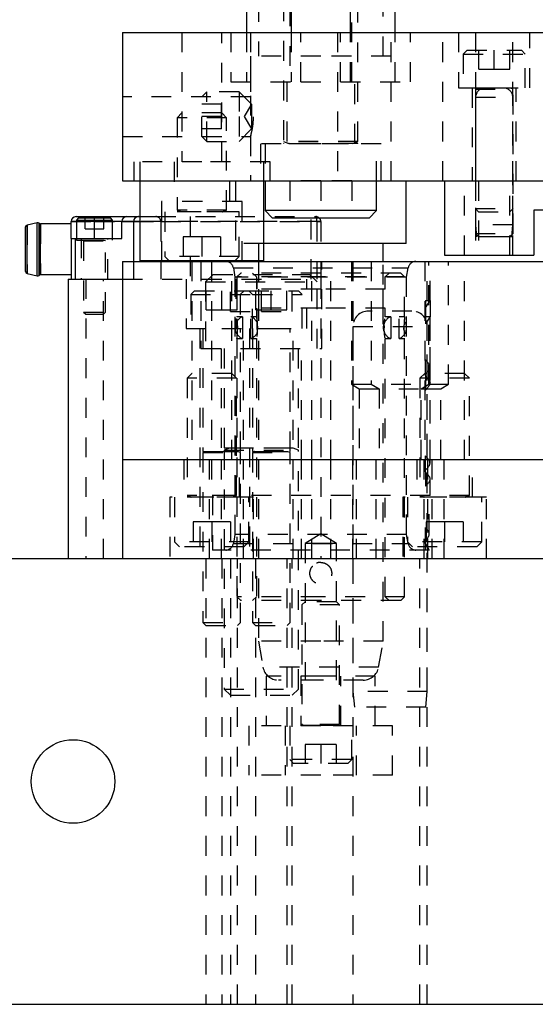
# Model space of a CAD drawing. Header units: inches. Extents: x 1880 to 2363, y -453 to -54.
# Tile 126 of 256: x 1922.06 to 1924.66, y -452.5 to -447.53. Entities that reach past the tile are written whole.
import ezdxf

# ---------------------------------------------------------------- set-up
doc = ezdxf.new("R2010")
doc.units = ezdxf.units.IN
doc.header["$LTSCALE"] = 0.5
doc.header["$MEASUREMENT"] = 0
doc.linetypes.add('HIDDEN', pattern=[0.225, 0.15, -0.075])
doc.layers.add('SID-M-H', color=4, linetype='HIDDEN')
doc.layers.add('SID-M-S', color=105, linetype='Continuous')

msp = doc.modelspace()

# ---------------------------------------------------------------- linework, layer by layer
at = {"layer": 'SID-M-H'}
for p, q in [((1923.26246, -444.84362), (1923.26246, -447.71764)), ((1923.89238, -447.71764), (1923.89238, -444.84362)), ((1923.42117, -447.06631), (1923.42117, -447.84756)), ((1923.73367, -447.84756), (1923.73367, -447.06631)), ((1923.38992, -447.44081), (1923.38992, -448.14779)), ((1923.76492, -448.14779), (1923.76492, -447.44081)), ((1922.87692, -447.59756), (1922.87692, -448.25106)), ((1923.07792, -448.25106), (1923.07792, -447.59756)), ((1923.12392, -447.59756), (1923.12392, -447.84756)), ((1923.20242, -447.59756), (1923.20242, -447.84756)), ((1923.22309, -447.59756), (1923.22309, -447.92217)), ((1923.42755, -447.59756), (1923.42755, -447.84756)), ((1923.47742, -447.84756), (1923.47742, -447.59756)), ((1923.47742, -447.84756), (1923.47742, -447.59756)), ((1923.47742, -447.84756), (1923.47742, -447.59756)), ((1923.47742, -447.84756), (1923.47742, -447.59756)), ((1923.47742, -447.84756), (1923.47742, -447.59756)), ((1923.47742, -447.84756), (1923.47742, -447.59756)), ((1923.47742, -447.84756), (1923.47742, -447.59756)), ((1923.47742, -447.84756), (1923.47742, -447.59756)), ((1923.47742, -447.84756), (1923.47742, -447.59756)), ((1923.47742, -447.84756), (1923.47742, -447.59756)), ((1923.66177, -447.59756), (1923.66177, -448.34756)), ((1923.67742, -447.84756), (1923.67742, -447.59756)), ((1923.67742, -447.84756), (1923.67742, -447.59756)), ((1923.67742, -447.84756), (1923.67742, -447.59756)), ((1923.67742, -447.84756), (1923.67742, -447.59756)), ((1923.67742, -447.84756), (1923.67742, -447.59756)), ((1923.67742, -447.84756), (1923.67742, -447.59756)), ((1923.67742, -447.84756), (1923.67742, -447.59756)), ((1923.67742, -447.84756), (1923.67742, -447.59756)), ((1923.67742, -447.84756), (1923.67742, -447.59756)), ((1923.67742, -447.84756), (1923.67742, -447.59756)), ((1923.72729, -447.84756), (1923.72729, -447.59756)), ((1923.93175, -448.34756), (1923.93175, -447.59756)), ((1923.95242, -447.84756), (1923.95242, -447.59756)), ((1924.03092, -447.84756), (1924.03092, -447.59756)), ((1924.19307, -448.34756), (1924.19307, -447.59756)), ((1924.27292, -447.59756), (1924.27292, -447.87756)), ((1924.35867, -447.59756), (1924.35867, -448.34756)), ((1924.54617, -448.34756), (1924.54617, -447.59756)), ((1924.63192, -447.87756), (1924.63192, -447.59756)), ((1924.31542, -447.68756), (1924.29642, -447.70656)), ((1924.29642, -447.70656), (1924.60842, -447.70656)), ((1924.29642, -447.70656), (1924.29642, -447.87756)), ((1924.31542, -447.68756), (1924.58942, -447.68756)), ((1924.3743, -447.78256), (1924.3743, -447.68756)), ((1924.45242, -447.78256), (1924.45242, -447.68756)), ((1924.53055, -447.78256), (1924.53055, -447.68756)), ((1924.60842, -447.70656), (1924.58942, -447.68756)), ((1924.60842, -447.87756), (1924.60842, -447.70656)), ((1923.57742, -447.71764), (1923.22309, -447.71764)), ((1923.22309, -447.71764), (1923.22309, -448.34756)), ((1923.93175, -447.71764), (1923.57742, -447.71764)), ((1923.93175, -448.34756), (1923.93175, -447.71764)), ((1924.3743, -447.78256), (1924.45242, -447.78256)), ((1924.45242, -447.78256), (1924.53055, -447.78256)), ((1923.12392, -447.84756), (1923.47742, -447.84756)), ((1923.40542, -447.84756), (1923.40542, -448.15956)), ((1923.47742, -447.84756), (1923.67742, -447.84756)), ((1923.67742, -447.84756), (1924.03092, -447.84756)), ((1923.74942, -448.15956), (1923.74942, -447.84756)), ((1923.00192, -447.89756), (1922.97742, -447.92206)), ((1923.00192, -448.14756), (1923.00192, -447.89756)), ((1923.16492, -447.89756), (1923.00192, -447.89756)), ((1923.16492, -447.89756), (1923.16492, -448.02256)), ((1923.22742, -447.96006), (1923.16492, -447.89756)), ((1924.27292, -447.87756), (1924.63192, -447.87756)), ((1924.34192, -447.87756), (1924.34192, -448.34756)), ((1924.35742, -447.87756), (1924.35742, -447.87795)), ((1924.35742, -447.87795), (1924.54742, -447.87795)), ((1924.36873, -447.87948), (1924.35742, -447.88359)), ((1924.35742, -447.88359), (1924.54742, -447.88359)), ((1924.35742, -447.88359), (1924.35742, -448.61206)), ((1924.53612, -447.87948), (1924.36873, -447.87948)), ((1924.53612, -447.87948), (1924.36873, -447.87948)), ((1924.50017, -447.87881), (1924.40467, -447.87881)), ((1924.54742, -447.88359), (1924.53612, -447.87948)), ((1924.54742, -447.87795), (1924.54742, -447.87756)), ((1924.54742, -448.61206), (1924.54742, -447.88359)), ((1924.56292, -448.34756), (1924.56292, -447.87756)), ((1923.22312, -447.92206), (1922.57742, -447.92206)), ((1922.97742, -448.12306), (1922.97742, -447.92206)), ((1923.07585, -447.96006), (1922.97742, -447.96006)), ((1923.07585, -448.02256), (1923.07585, -447.96006)), ((1923.22742, -447.96006), (1923.19134, -448.02256)), ((1923.22742, -447.96006), (1923.22742, -448.02256)), ((1924.35867, -447.92481), (1924.54617, -447.92481)), ((1924.35867, -447.92481), (1924.35867, -448.56881)), ((1924.54617, -448.56881), (1924.54617, -447.92481)), ((1922.87692, -448.00405), (1922.85242, -448.02855)), ((1923.07792, -448.00405), (1922.87692, -448.00405)), ((1923.10242, -448.02855), (1923.07792, -448.00405)), ((1923.10242, -448.02855), (1922.85242, -448.02855)), ((1922.85242, -448.02855), (1922.85242, -448.49474)), ((1923.07585, -448.02256), (1922.97742, -448.02256)), ((1923.07585, -448.08506), (1923.07585, -448.02256)), ((1923.10242, -448.49474), (1923.10242, -448.02855)), ((1923.16492, -448.02256), (1923.16492, -448.14756)), ((1923.19134, -448.02256), (1923.22742, -448.08506)), ((1923.22742, -448.02256), (1923.22742, -448.08506)), ((1923.07585, -448.08506), (1922.97742, -448.08506)), ((1923.16492, -448.14756), (1923.22742, -448.08506)), ((1922.57742, -448.12306), (1923.22347, -448.12306)), ((1922.97742, -448.12306), (1923.00192, -448.14756)), ((1923.00192, -448.14756), (1923.16492, -448.14756)), ((1923.22309, -448.12173), (1923.22309, -448.34756)), ((1923.22481, -448.11669), (1923.22352, -448.12155)), ((1923.57742, -448.15956), (1923.27292, -448.15956)), ((1923.27292, -448.15956), (1923.27292, -448.34756)), ((1923.29617, -448.15956), (1923.29617, -448.34756)), ((1923.76492, -448.14779), (1923.38992, -448.14779)), ((1923.38992, -448.14779), (1923.41698, -448.15764)), ((1923.76492, -448.15916), (1923.38992, -448.15916)), ((1923.38992, -448.15916), (1923.38992, -448.15956)), ((1923.41743, -448.15764), (1923.73742, -448.15764)), ((1923.88192, -448.15956), (1923.57742, -448.15956)), ((1923.73787, -448.15764), (1923.76492, -448.14779)), ((1923.76492, -448.15956), (1923.76492, -448.15916)), ((1923.85867, -448.34756), (1923.85867, -448.15956)), ((1923.88192, -448.34756), (1923.88192, -448.15956)), ((1922.97742, -448.25106), (1922.63367, -448.25106)), ((1922.63367, -448.25106), (1922.63367, -448.34756)), ((1922.66492, -448.25106), (1922.66492, -448.34756)), ((1922.83692, -448.25106), (1922.83692, -448.45106)), ((1923.32117, -448.25106), (1922.97742, -448.25106)), ((1923.11792, -448.45106), (1923.11792, -448.25106)), ((1923.28992, -448.34756), (1923.28992, -448.25106)), ((1923.32117, -448.34756), (1923.32117, -448.25106)), ((1923.14632, -448.34756), (1923.14632, -448.66252)), ((1923.57742, -448.34706), (1923.42142, -448.34706)), ((1923.42142, -448.34706), (1923.42142, -448.53456)), ((1923.57742, -448.34706), (1923.57742, -448.53456)), ((1923.73342, -448.34706), (1923.57742, -448.34706)), ((1923.73342, -448.34706), (1923.73342, -448.53456)), ((1924.30242, -448.72256), (1924.30242, -448.34756)), ((1924.35867, -448.34756), (1924.35867, -448.72256)), ((1924.37292, -448.34756), (1924.37292, -448.72256)), ((1924.53192, -448.72256), (1924.53192, -448.34756)), ((1924.54617, -448.72256), (1924.54617, -448.34756)), ((1922.97742, -448.45106), (1922.77442, -448.45106)), ((1922.77442, -448.45106), (1922.77442, -448.75106)), ((1923.18042, -448.45106), (1922.97742, -448.45106)), ((1923.18042, -448.75106), (1923.18042, -448.45106)), ((1923.16492, -448.50405), (1922.78992, -448.50405)), ((1922.78992, -448.50405), (1922.78992, -448.72905)), ((1923.10242, -448.49474), (1922.85242, -448.49474)), ((1922.85242, -448.49474), (1922.87273, -448.50213)), ((1923.10242, -448.50366), (1922.85242, -448.50366)), ((1922.85242, -448.50366), (1922.85242, -448.50405)), ((1922.87317, -448.50213), (1923.08167, -448.50213)), ((1923.08212, -448.50213), (1923.10242, -448.49474)), ((1923.10242, -448.50405), (1923.10242, -448.50366)), ((1923.16492, -448.72905), (1923.16492, -448.50405)), ((1924.35742, -448.48706), (1924.54742, -448.48706)), ((1924.35742, -448.48706), (1924.37292, -448.50256)), ((1924.37292, -448.50256), (1924.53192, -448.50256)), ((1924.53192, -448.50256), (1924.54742, -448.48706)), ((1922.31758, -448.55245), (1922.43569, -448.55245)), ((1922.43569, -448.55245), (1922.34419, -448.55245)), ((1922.38882, -448.5896), (1922.38882, -448.5336)), ((1922.43569, -448.52745), (1922.43569, -448.5336)), ((1922.43569, -448.5896), (1922.43569, -448.5336)), ((1922.43569, -448.55245), (1922.57349, -448.55245)), ((1922.52719, -448.55245), (1922.43569, -448.55245)), ((1922.48257, -448.5896), (1922.48257, -448.5336)), ((1922.57349, -448.55245), (1922.63285, -448.55245)), ((1922.63285, -448.55245), (1922.77064, -448.55245)), ((1922.63285, -448.55245), (1922.63285, -448.84245)), ((1922.66492, -448.52745), (1922.74534, -448.52745)), ((1922.77034, -448.55245), (1922.66492, -448.55245)), ((1922.74534, -448.52745), (1923.55242, -448.52745)), ((1922.77034, -448.55245), (1922.77034, -448.75106)), ((1923.55774, -448.55245), (1922.77034, -448.55245)), ((1922.77064, -448.55245), (1923.55774, -448.55245)), ((1922.77064, -448.55245), (1922.77064, -448.84245)), ((1922.91797, -448.52745), (1922.91797, -448.84245)), ((1922.91797, -448.52745), (1922.91797, -448.84245)), ((1923.52821, -448.84245), (1923.52821, -448.52745)), ((1923.52821, -448.84245), (1923.52821, -448.52745)), ((1923.57742, -448.55245), (1923.55774, -448.55245)), ((1923.55774, -448.55245), (1923.55774, -448.84245)), ((1923.55774, -448.55245), (1923.57742, -448.55245)), ((1923.55774, -448.55245), (1923.55774, -448.84245)), ((1923.57742, -448.55245), (1923.57742, -448.84245)), ((1922.09527, -448.56981), (1922.09527, -448.8151)), ((1922.15564, -448.56087), (1922.15564, -448.82403)), ((1922.15739, -448.56229), (1922.15739, -448.82262)), ((1922.1636, -448.5645), (1922.1636, -448.82041)), ((1922.38882, -448.5896), (1922.43569, -448.5896)), ((1922.43569, -448.5896), (1922.48257, -448.5896)), ((1922.43569, -448.63745), (1922.43569, -448.5896)), ((1922.43569, -448.63745), (1922.43569, -448.5896)), ((1924.54617, -448.56881), (1924.35867, -448.56881)), ((1924.35867, -448.56881), (1924.36392, -448.62881)), ((1924.54092, -448.62881), (1924.54617, -448.56881)), ((1922.33727, -448.63745), (1922.33727, -448.84245)), ((1922.34419, -448.63745), (1922.34419, -448.6456)), ((1922.34419, -448.6456), (1922.52719, -448.6456)), ((1922.36876, -448.63745), (1922.36876, -448.84245)), ((1922.37969, -448.6456), (1922.37969, -448.646)), ((1922.37969, -448.646), (1922.49169, -448.646)), ((1922.38699, -448.64752), (1922.37969, -448.65018)), ((1922.37969, -448.65018), (1922.49169, -448.65018)), ((1922.37969, -448.65018), (1922.37969, -449.0091)), ((1922.48439, -448.64752), (1922.38699, -448.64752)), ((1922.49169, -448.65018), (1922.48439, -448.64752)), ((1922.49169, -448.646), (1922.49169, -448.6456)), ((1922.49169, -449.0091), (1922.49169, -448.65018)), ((1922.50262, -448.84245), (1922.50262, -448.63745)), ((1922.52719, -448.6456), (1922.52719, -448.63745)), ((1922.97742, -448.62905), (1922.88367, -448.62905)), ((1922.88367, -448.62905), (1922.88367, -448.75405)), ((1923.07117, -448.62905), (1922.97742, -448.62905)), ((1922.97742, -448.62905), (1922.97742, -448.75405)), ((1923.07117, -448.62905), (1923.07117, -448.75405)), ((1924.35742, -448.61206), (1924.54742, -448.61206)), ((1924.35742, -448.61206), (1924.37292, -448.62756)), ((1924.54092, -448.62881), (1924.36392, -448.62881)), ((1924.37292, -448.62756), (1924.53192, -448.62756)), ((1924.53192, -448.62756), (1924.54742, -448.61206)), ((1923.28992, -448.66252), (1923.14632, -448.66252)), ((1923.26246, -448.66252), (1923.26246, -448.75106)), ((1922.63254, -448.75405), (1922.63254, -448.84245)), ((1922.77034, -448.75405), (1922.77034, -448.84245)), ((1923.16492, -448.72905), (1922.78992, -448.72905)), ((1922.78992, -448.72905), (1922.81193, -448.75106)), ((1922.92692, -448.75405), (1922.92692, -449.75405)), ((1922.97292, -448.75405), (1922.97292, -449.19405)), ((1923.02624, -448.75405), (1923.02624, -449.93516)), ((1923.02624, -448.75405), (1923.02624, -449.75405)), ((1923.12792, -449.75405), (1923.12792, -448.75405)), ((1923.14292, -448.75106), (1923.16492, -448.72905)), ((1923.26246, -448.75405), (1923.26246, -450.67039)), ((1923.53242, -449.75405), (1923.53242, -448.75405)), ((1923.58192, -449.19405), (1923.58192, -448.75405)), ((1923.62742, -449.75405), (1923.62742, -448.75405)), ((1923.73242, -448.75405), (1923.73242, -449.37405)), ((1923.73992, -448.75405), (1923.73992, -449.75405)), ((1923.83242, -448.75405), (1923.83242, -449.37405)), ((1923.89238, -450.67039), (1923.89238, -448.75405)), ((1924.10192, -448.75405), (1924.10192, -449.75405)), ((1924.11492, -449.75405), (1924.11492, -448.75405)), ((1924.12242, -449.37405), (1924.12242, -448.75405)), ((1924.1286, -448.95087), (1924.1286, -448.75405)), ((1924.1286, -449.75405), (1924.1286, -448.75405)), ((1924.22242, -449.37405), (1924.22242, -448.75405)), ((1924.30292, -449.75405), (1924.30292, -448.75405)), ((1923.1362, -448.78659), (1923.14435, -448.83279)), ((1923.13665, -448.78659), (1924.0182, -448.78659)), ((1924.01049, -448.83279), (1924.01864, -448.78659)), ((1922.39119, -448.84245), (1922.39119, -450.25405)), ((1922.48019, -450.25405), (1922.48019, -448.84245)), ((1922.57742, -448.84245), (1923.57742, -448.84245)), ((1922.89792, -448.84245), (1922.89792, -449.09245)), ((1923.03367, -448.81905), (1922.99617, -448.85655)), ((1922.99617, -448.85655), (1923.55867, -448.85655)), ((1922.99617, -448.85655), (1922.99617, -449.19405)), ((1923.03367, -448.81905), (1923.52117, -448.81905)), ((1923.12142, -449.00655), (1923.12142, -448.81905)), ((1924.01049, -448.83279), (1923.14435, -448.83279)), ((1923.14435, -448.83279), (1923.14435, -450.13201)), ((1923.14792, -448.84245), (1923.14792, -449.09245)), ((1923.17388, -448.81252), (1923.15419, -448.8322)), ((1923.57742, -448.8322), (1923.15419, -448.8322)), ((1923.15419, -448.8322), (1923.15419, -449.033)), ((1923.57742, -448.81252), (1923.17388, -448.81252)), ((1923.23293, -448.81252), (1923.25262, -448.8322)), ((1923.25262, -448.8322), (1923.25262, -448.89323)), ((1923.25692, -449.09245), (1923.25692, -448.84245)), ((1923.27742, -449.00655), (1923.27742, -448.81905)), ((1923.43342, -449.00655), (1923.43342, -448.81905)), ((1923.50692, -449.09245), (1923.50692, -448.84245)), ((1923.55867, -448.85655), (1923.52117, -448.81905)), ((1923.55867, -449.19405), (1923.55867, -448.85655)), ((1923.98097, -448.81252), (1923.57742, -448.81252)), ((1924.00065, -448.8322), (1923.57742, -448.8322)), ((1923.57742, -448.84245), (1923.57742, -450.25405)), ((1923.90223, -448.8322), (1923.92191, -448.81252)), ((1923.90223, -448.89323), (1923.90223, -448.8322)), ((1924.00065, -448.8322), (1923.98097, -448.81252)), ((1924.00065, -449.03299), (1924.00065, -448.8322)), ((1924.01049, -450.13201), (1924.01049, -448.83279)), ((1922.94042, -448.90245), (1922.92142, -448.92145)), ((1922.94042, -448.90245), (1923.21442, -448.90245)), ((1922.9993, -448.99745), (1922.9993, -448.90245)), ((1923.07742, -448.99745), (1923.07742, -448.90245)), ((1923.15555, -448.99745), (1923.15555, -448.90245)), ((1923.19042, -448.90245), (1923.17142, -448.92145)), ((1923.21442, -448.90245), (1923.46442, -448.90245)), ((1923.23342, -448.92145), (1923.21442, -448.90245)), ((1923.2493, -448.99745), (1923.2493, -448.90245)), ((1923.57742, -448.89323), (1923.25262, -448.89323)), ((1923.26246, -448.89323), (1923.26246, -448.98968)), ((1923.32742, -448.99745), (1923.32742, -448.90245)), ((1923.40555, -448.99745), (1923.40555, -448.90245)), ((1923.48342, -448.92145), (1923.46442, -448.90245)), ((1923.90223, -448.89323), (1923.57742, -448.89323)), ((1923.89238, -448.98968), (1923.89238, -448.89323)), ((1922.92142, -448.92145), (1923.23342, -448.92145)), ((1922.92142, -448.92145), (1922.92142, -449.09245)), ((1923.17142, -448.92145), (1923.17142, -449.09245)), ((1923.23342, -448.92145), (1923.48342, -448.92145)), ((1923.23342, -449.09245), (1923.23342, -448.92145)), ((1923.48342, -449.09245), (1923.48342, -448.92145)), ((1924.10498, -448.98717), (1924.1286, -448.9509)), ((1924.10498, -448.9509), (1924.1286, -448.9509)), ((1924.10498, -448.9509), (1924.10498, -449.03165)), ((1924.1286, -448.9509), (1924.1286, -449.03165)), ((1922.9993, -448.99745), (1923.07742, -448.99745)), ((1923.07742, -448.99745), (1923.15555, -448.99745)), ((1923.12142, -449.00655), (1923.27742, -449.00655)), ((1923.2493, -448.99745), (1923.32742, -448.99745)), ((1923.57742, -448.98968), (1923.25262, -448.98968)), ((1923.25262, -448.98968), (1923.25262, -449.03299)), ((1923.27742, -449.00655), (1923.43342, -449.00655)), ((1923.32742, -448.99745), (1923.40555, -448.99745)), ((1923.90223, -448.98968), (1923.57742, -448.98968)), ((1924.03692, -449.00405), (1923.81792, -449.00405)), ((1923.90223, -449.033), (1923.90223, -448.98968)), ((1922.37969, -449.0091), (1922.49169, -449.0091)), ((1922.37969, -449.0091), (1922.39119, -449.0206)), ((1922.39119, -449.0206), (1922.48019, -449.0206)), ((1922.48019, -449.0206), (1922.49169, -449.0091)), ((1923.18221, -449.03299), (1923.15395, -449.03299)), ((1923.25262, -449.03299), (1923.22461, -449.03299)), ((1923.93024, -449.03299), (1923.90222, -449.03299)), ((1924.00089, -449.03299), (1923.97264, -449.03299)), ((1924.1286, -449.03165), (1924.10498, -449.06792)), ((1924.10498, -449.03165), (1924.1286, -449.03165)), ((1924.10498, -449.03165), (1924.10498, -449.06792)), ((1924.1286, -449.28636), (1924.1286, -449.03169)), ((1922.89792, -449.09245), (1923.07742, -449.09245)), ((1922.96692, -449.09245), (1922.96692, -450.25405)), ((1922.98242, -449.09245), (1922.98242, -449.71285)), ((1923.07742, -449.09245), (1923.25692, -449.09245)), ((1923.15758, -449.07939), (1923.1578, -449.08811)), ((1923.17242, -449.71285), (1923.17242, -449.09245)), ((1923.18792, -450.25405), (1923.18792, -449.09245)), ((1923.21692, -449.09245), (1923.21692, -450.25405)), ((1923.23242, -449.09245), (1923.23242, -449.71285)), ((1923.25692, -449.09245), (1923.32742, -449.09245)), ((1923.25703, -449.09721), (1923.25733, -449.08811)), ((1923.32742, -449.09245), (1923.50692, -449.09245)), ((1923.42242, -449.71285), (1923.42242, -449.09245)), ((1923.43792, -450.25405), (1923.43792, -449.09245)), ((1923.73992, -449.08205), (1923.73992, -450.92405)), ((1923.74036, -449.08205), (1924.11449, -449.08205)), ((1923.89782, -449.079), (1923.89752, -449.08811)), ((1923.99727, -449.09683), (1923.99705, -449.08811)), ((1924.11492, -450.92405), (1924.11492, -449.08205)), ((1923.15395, -449.14323), (1923.18221, -449.14323)), ((1923.15419, -449.14322), (1923.15419, -450.44638)), ((1923.22461, -449.14323), (1923.25262, -449.14323)), ((1923.25262, -449.14322), (1923.25262, -450.44638)), ((1923.90222, -449.14323), (1923.93024, -449.14323)), ((1923.90223, -450.44638), (1923.90223, -449.14322)), ((1923.97264, -449.14323), (1924.00089, -449.14323)), ((1924.00065, -450.44638), (1924.00065, -449.14322)), ((1922.97292, -449.19405), (1923.58192, -449.19405)), ((1923.07442, -449.19405), (1923.07442, -449.75405)), ((1923.08992, -449.19405), (1923.08992, -449.69445)), ((1923.46492, -449.69445), (1923.46492, -449.19405)), ((1923.48042, -449.75405), (1923.48042, -449.19405)), ((1924.10498, -449.33084), (1924.10498, -449.25009)), ((1922.92692, -449.31905), (1922.90242, -449.34355)), ((1923.15242, -449.34355), (1922.90242, -449.34355)), ((1922.90242, -449.34355), (1922.90242, -449.93474)), ((1923.12792, -449.31905), (1922.92692, -449.31905)), ((1923.15242, -449.34355), (1923.12792, -449.31905)), ((1923.15242, -449.93474), (1923.15242, -449.34355)), ((1924.10192, -449.31905), (1924.07742, -449.34355)), ((1924.32742, -449.34355), (1924.07742, -449.34355)), ((1924.07742, -449.34355), (1924.07742, -449.93474)), ((1924.30292, -449.31905), (1924.10192, -449.31905)), ((1924.10498, -449.33084), (1924.10498, -449.40337)), ((1924.32742, -449.34355), (1924.30292, -449.31905)), ((1924.32742, -449.93474), (1924.32742, -449.34355)), ((1923.73242, -449.37405), (1924.12242, -449.37405)), ((1923.73242, -449.37405), (1923.77117, -449.39643)), ((1923.77117, -449.39643), (1924.08367, -449.39643)), ((1923.77117, -449.39643), (1923.77117, -449.75405)), ((1923.83242, -449.37405), (1923.87117, -449.39643)), ((1923.87117, -449.39643), (1923.87117, -449.75405)), ((1924.08367, -449.39643), (1924.12242, -449.37405)), ((1924.08367, -449.39643), (1924.18367, -449.39643)), ((1924.08367, -449.75405), (1924.08367, -449.39643)), ((1924.12242, -449.37405), (1924.22242, -449.37405)), ((1924.1286, -449.77192), (1924.1286, -449.3671)), ((1924.18367, -449.39643), (1924.22242, -449.37405)), ((1924.18367, -449.75405), (1924.18367, -449.39643)), ((1923.08992, -449.69445), (1923.46492, -449.69445)), ((1923.11698, -449.69598), (1923.08992, -449.70582)), ((1923.43742, -449.69598), (1923.11743, -449.69598)), ((1923.46492, -449.70582), (1923.43787, -449.69598)), ((1922.98242, -449.71285), (1923.17242, -449.71285)), ((1922.99373, -449.71438), (1922.98242, -449.71849)), ((1922.98242, -449.71849), (1923.17242, -449.71849)), ((1922.98242, -449.71849), (1922.98242, -450.57695)), ((1923.16112, -449.71438), (1922.99373, -449.71438)), ((1923.08992, -449.70582), (1923.46492, -449.70582)), ((1923.08992, -449.70582), (1923.08992, -450.9128)), ((1923.17242, -449.71849), (1923.16112, -449.71438)), ((1923.17242, -450.57695), (1923.17242, -449.71849)), ((1923.23242, -449.71285), (1923.42242, -449.71285)), ((1923.24373, -449.71438), (1923.23242, -449.71849)), ((1923.23242, -449.71849), (1923.42242, -449.71849)), ((1923.23242, -449.71849), (1923.23242, -450.57695)), ((1923.41112, -449.71438), (1923.24373, -449.71438)), ((1923.42242, -449.71849), (1923.41112, -449.71438)), ((1923.42242, -450.57695), (1923.42242, -449.71849)), ((1923.46492, -450.9128), (1923.46492, -449.70582)), ((1924.10498, -449.8164), (1924.10498, -449.73565)), ((1922.88692, -449.75405), (1922.88692, -449.94405)), ((1923.01492, -449.75405), (1923.01492, -450.25405)), ((1923.07442, -449.75405), (1923.07442, -450.25405)), ((1923.16792, -449.94405), (1923.16792, -449.75405)), ((1923.48042, -450.25405), (1923.48042, -449.75405)), ((1923.53242, -450.25405), (1923.53242, -449.75405)), ((1923.62742, -450.25405), (1923.62742, -449.75405)), ((1923.73742, -449.75405), (1923.73742, -450.25405)), ((1923.75555, -449.75405), (1923.75555, -450.25405)), ((1923.85555, -449.75405), (1923.85555, -450.25405)), ((1924.06192, -449.75405), (1924.06192, -449.94405)), ((1924.0993, -450.25405), (1924.0993, -449.75405)), ((1924.11742, -450.25405), (1924.11742, -449.75405)), ((1924.13992, -450.25405), (1924.13992, -449.75405)), ((1924.1993, -450.25405), (1924.1993, -449.75405)), ((1924.34292, -449.94405), (1924.34292, -449.75405)), ((1924.10498, -449.8164), (1924.10498, -449.88893)), ((1924.1286, -449.93516), (1924.1286, -449.85267)), ((1923.02742, -449.94405), (1922.81642, -449.94405)), ((1922.81642, -449.94405), (1922.81642, -450.25405)), ((1922.83992, -449.94405), (1922.83992, -450.16905)), ((1923.15242, -449.93474), (1922.90242, -449.93474)), ((1922.90242, -449.93474), (1922.92273, -449.94213)), ((1923.15242, -449.94366), (1922.90242, -449.94366)), ((1922.90242, -449.94366), (1922.90242, -449.94405)), ((1922.92317, -449.94213), (1923.13167, -449.94213)), ((1924.1286, -449.93516), (1923.02624, -449.93516)), ((1923.23842, -449.94405), (1923.02742, -449.94405)), ((1923.03018, -449.93516), (1923.03018, -450.21075)), ((1923.13212, -449.94213), (1923.15242, -449.93474)), ((1923.15242, -449.94405), (1923.15242, -449.94366)), ((1923.21492, -450.16905), (1923.21492, -449.94405)), ((1923.23842, -450.25405), (1923.23842, -449.94405)), ((1924.20242, -449.94405), (1923.99142, -449.94405)), ((1923.99142, -449.94405), (1923.99142, -450.25405)), ((1924.01492, -449.94405), (1924.01492, -450.16905)), ((1924.32742, -449.93474), (1924.07742, -449.93474)), ((1924.07742, -449.93474), (1924.09773, -449.94213)), ((1924.32742, -449.94366), (1924.07742, -449.94366)), ((1924.07742, -449.94366), (1924.07742, -449.94405)), ((1924.09817, -449.94213), (1924.30667, -449.94213)), ((1924.12467, -450.13), (1924.12467, -449.93516)), ((1924.41342, -449.94405), (1924.20242, -449.94405)), ((1924.30712, -449.94213), (1924.32742, -449.93474)), ((1924.32742, -449.94405), (1924.32742, -449.94366)), ((1924.38992, -450.16905), (1924.38992, -449.94405)), ((1924.41342, -450.25405), (1924.41342, -449.94405)), ((1923.02742, -450.06905), (1922.93367, -450.06905)), ((1922.93367, -450.06905), (1922.93367, -450.19405)), ((1923.02742, -450.06905), (1923.02742, -450.19405)), ((1923.12117, -450.06905), (1923.02742, -450.06905)), ((1923.12117, -450.06905), (1923.12117, -450.19405)), ((1924.10498, -450.1777), (1924.10498, -450.09695)), ((1924.20242, -450.06905), (1924.10867, -450.06905)), ((1924.10867, -450.06905), (1924.10867, -450.19405)), ((1924.29617, -450.06905), (1924.20242, -450.06905)), ((1924.20242, -450.06905), (1924.20242, -450.19405)), ((1924.29617, -450.06905), (1924.29617, -450.19405)), ((1923.14435, -450.13201), (1923.1362, -450.17821)), ((1924.01049, -450.13201), (1923.14435, -450.13201)), ((1923.57742, -450.12947), (1923.49792, -450.17724)), ((1923.65692, -450.17724), (1923.57742, -450.12947)), ((1924.01864, -450.17821), (1924.01049, -450.13201)), ((1923.21492, -450.16905), (1922.83992, -450.16905)), ((1922.83992, -450.16905), (1922.86492, -450.19405)), ((1923.18992, -450.19405), (1922.86492, -450.19405)), ((1923.13665, -450.17821), (1924.0182, -450.17821)), ((1923.18992, -450.19405), (1923.21492, -450.16905)), ((1923.57742, -450.17724), (1923.49792, -450.17724)), ((1923.49792, -450.17724), (1923.49792, -450.86724)), ((1923.65692, -450.17724), (1923.57742, -450.17724)), ((1923.65692, -450.86724), (1923.65692, -450.17724)), ((1924.38992, -450.16905), (1924.01492, -450.16905)), ((1924.01492, -450.16905), (1924.03992, -450.19405)), ((1924.36492, -450.19405), (1924.03992, -450.19405)), ((1924.10498, -450.1777), (1924.12467, -450.21075)), ((1924.10498, -450.1777), (1924.10498, -450.21075)), ((1924.36492, -450.19405), (1924.38992, -450.16905)), ((1924.12467, -450.21075), (1923.03018, -450.21075)), ((1922.99792, -450.25405), (1922.99792, -452.50405)), ((1923.07742, -450.25405), (1923.07742, -452.50405)), ((1923.12117, -450.25405), (1923.12117, -452.50405)), ((1923.15692, -452.50405), (1923.15692, -450.25405)), ((1923.24792, -450.25405), (1923.24792, -452.50405)), ((1923.40692, -452.50405), (1923.40692, -450.25405)), ((1923.43367, -452.50405), (1923.43367, -450.25405)), ((1923.73992, -450.25405), (1923.73992, -452.50405)), ((1924.07742, -452.50405), (1924.07742, -450.25405)), ((1924.11492, -452.50405), (1924.11492, -450.25405)), ((1923.57742, -450.44638), (1923.15419, -450.44638)), ((1923.15419, -450.44638), (1923.17388, -450.46606)), ((1923.25262, -450.44638), (1923.23293, -450.46606)), ((1924.00065, -450.44638), (1923.57742, -450.44638)), ((1923.92191, -450.46606), (1923.90223, -450.44638)), ((1923.98097, -450.46606), (1924.00065, -450.44638)), ((1923.57742, -450.46606), (1923.17388, -450.46606)), ((1923.49792, -450.47256), (1923.48242, -450.48806)), ((1923.67242, -450.48806), (1923.48242, -450.48806)), ((1923.48242, -450.48806), (1923.48242, -451.09152)), ((1923.65692, -450.47256), (1923.49792, -450.47256)), ((1923.98097, -450.46606), (1923.57742, -450.46606)), ((1923.67242, -450.48806), (1923.65692, -450.47256)), ((1923.67242, -451.09152), (1923.67242, -450.48806)), ((1922.98242, -450.57695), (1923.17242, -450.57695)), ((1922.98242, -450.57695), (1922.99792, -450.59245)), ((1922.99792, -450.59245), (1923.15692, -450.59245)), ((1923.15692, -450.59245), (1923.17242, -450.57695)), ((1923.23242, -450.57695), (1923.42242, -450.57695)), ((1923.23242, -450.57695), (1923.24792, -450.59245)), ((1923.24792, -450.59245), (1923.40692, -450.59245)), ((1923.40692, -450.59245), (1923.42242, -450.57695)), ((1923.57742, -450.67039), (1923.26246, -450.67039)), ((1923.26246, -450.67039), (1923.2857, -450.80218)), ((1923.89238, -450.67039), (1923.57742, -450.67039)), ((1923.86915, -450.80218), (1923.89238, -450.67039)), ((1923.86915, -450.80218), (1923.2857, -450.80218)), ((1923.57742, -450.84756), (1923.30242, -450.84756)), ((1923.30242, -450.84756), (1923.30242, -451.09756)), ((1923.57742, -450.86724), (1923.36324, -450.86724)), ((1923.47592, -450.84756), (1923.47592, -451.09756)), ((1923.85242, -450.84756), (1923.57742, -450.84756)), ((1923.7916, -450.86724), (1923.57742, -450.86724)), ((1923.67892, -451.09756), (1923.67892, -450.84756)), ((1923.85242, -451.09756), (1923.85242, -450.84756)), ((1923.08992, -450.9128), (1923.46492, -450.9128)), ((1923.08992, -450.9128), (1923.12117, -450.94405)), ((1923.12117, -450.94405), (1923.43367, -450.94405)), ((1923.43367, -450.94405), (1923.46492, -450.9128)), ((1924.11492, -450.92405), (1923.73992, -450.92405)), ((1923.73992, -450.92405), (1923.74692, -451.00405)), ((1924.10792, -451.00405), (1924.11492, -450.92405)), ((1924.10792, -451.00405), (1923.74692, -451.00405)), ((1923.67242, -451.09152), (1923.48242, -451.09152)), ((1923.48242, -451.09152), (1923.49373, -451.09564)), ((1923.66112, -451.09564), (1923.67242, -451.09152)), ((1923.57742, -451.09756), (1923.21492, -451.09756)), ((1923.21492, -451.09756), (1923.21492, -451.34756)), ((1923.39792, -451.09756), (1923.39792, -451.34756)), ((1923.42142, -451.09756), (1923.42142, -451.26856)), ((1923.67242, -451.09716), (1923.48242, -451.09716)), ((1923.48242, -451.09716), (1923.48242, -451.09756)), ((1923.49373, -451.09564), (1923.66112, -451.09564)), ((1923.93992, -451.09756), (1923.57742, -451.09756)), ((1923.67242, -451.09756), (1923.67242, -451.09716)), ((1923.73342, -451.26856), (1923.73342, -451.09756)), ((1923.75692, -451.34756), (1923.75692, -451.09756)), ((1923.93992, -451.34756), (1923.93992, -451.09756)), ((1923.57742, -451.19256), (1923.4993, -451.19256)), ((1923.4993, -451.19256), (1923.4993, -451.28756)), ((1923.65555, -451.19256), (1923.57742, -451.19256)), ((1923.57742, -451.19256), (1923.57742, -451.28756)), ((1923.65555, -451.19256), (1923.65555, -451.28756)), ((1923.73342, -451.26856), (1923.42142, -451.26856)), ((1923.42142, -451.26856), (1923.44042, -451.28756)), ((1923.71442, -451.28756), (1923.44042, -451.28756)), ((1923.71442, -451.28756), (1923.73342, -451.26856)), ((1923.57742, -451.34756), (1923.21492, -451.34756)), ((1923.93992, -451.34756), (1923.57742, -451.34756))]:
    msp.add_line(p, q, dxfattribs=at)
for centre, radius, start, end in [((1924.40467, -447.92481), 0.046, 90, 180), ((1924.36846, -447.87874), 0.000787, 290, 90), ((1924.50017, -447.92481), 0.046, 0, 90), ((1924.53639, -447.87874), 0.000787, 90, 250), ((1923.41671, -448.15838), 0.000787, 270, 70), ((1923.73814, -448.15838), 0.000787, 110, 270), ((1922.87246, -448.50287), 0.000787, 270, 70), ((1923.08239, -448.50287), 0.000787, 110, 270), ((1922.65785, -448.55245), 0.025, 90, 180), ((1922.74534, -448.55245), 0.025, 0, 90), ((1922.74564, -448.55245), 0.025, 0, 90), ((1923.55242, -448.55245), 0.025, 0, 90), ((1922.38672, -448.64678), 0.000787, 290, 90), ((1922.48466, -448.64678), 0.000787, 90, 250), ((1923.09743, -448.79342), 0.03937, 10, 90), ((1924.05741, -448.79342), 0.03937, 90, 170), ((1923.81792, -449.08205), 0.078, 90, 180), ((1924.03692, -449.08205), 0.078, 0, 90), ((1923.20341, -449.08811), 0.05906, 111.07415, 180), ((1923.20341, -449.08811), 0.05906, 26.73667, 68.97858), ((1923.95144, -449.08811), 0.05906, 111.07415, 180), ((1923.95144, -449.08811), 0.05906, 291.07319, 68.97858), ((1923.20341, -449.08811), 0.05906, 180, 248.95922), ((1923.95144, -449.08811), 0.05906, 180, 248.95922), ((1923.20341, -449.08811), 0.05906, 291.07319, 335.35519), ((1923.11671, -449.69524), 0.000787, 290, 90), ((1923.43814, -449.69524), 0.000787, 90, 250), ((1922.99346, -449.71364), 0.000787, 290, 90), ((1923.16139, -449.71364), 0.000787, 90, 250), ((1923.24346, -449.71364), 0.000787, 290, 90), ((1923.41139, -449.71364), 0.000787, 90, 250), ((1922.92246, -449.94287), 0.000787, 270, 70), ((1923.13239, -449.94287), 0.000787, 110, 270), ((1924.09746, -449.94287), 0.000787, 270, 70), ((1924.30739, -449.94287), 0.000787, 110, 270), ((1923.09743, -450.17138), 0.03937, 270.00001, 350), ((1924.05741, -450.17138), 0.03937, 190, 269.99999), ((1923.36324, -450.7885), 0.07874, 190, 270), ((1923.7916, -450.7885), 0.07874, 270, 350), ((1923.49346, -451.09638), 0.000787, 270, 70), ((1923.66139, -451.09638), 0.000787, 110, 270)]:
    msp.add_arc(centre, radius, start, end, dxfattribs=at)
msp.add_ellipse((1923.55242, -448.55245), major_axis=(0, 0.025), ratio=0.2125984, start_param=4.712389, end_param=6.2831853, dxfattribs=at)
msp.add_ellipse((1923.55242, -448.55245), major_axis=(0, 0.025), ratio=0.2125984, start_param=4.712389, end_param=6.2831853, dxfattribs=at)
for points, knots in [([(1923.22347, -448.12173), (1923.22339, -448.12201), (1923.22314, -448.1229), (1923.22594, -448.11293), (1923.23062, -448.09329), (1923.2355, -448.06491), (1923.2381, -448.03169), (1923.23727, -447.99795), (1923.23354, -447.9673), (1923.22854, -447.94246), (1923.22404, -447.92531), (1923.22342, -447.9232), (1923.22312, -447.92217)], [0, 0, 0, 0, 0.0484173, 0.1517989, 0.2566006, 0.3649154, 0.4731244, 0.5773877, 0.6801494, 0.7860442, 0.894921, 1, 1, 1, 1]), ([(1923.1542, -449.14322), (1923.15431, -449.1424), (1923.15453, -449.14074), (1923.156, -449.12801), (1923.1574, -449.10983), (1923.15799, -449.08812), (1923.15741, -449.06653), (1923.15597, -449.04798), (1923.15467, -449.03654), (1923.15402, -449.0316), (1923.1542, -449.033), (1923.1542, -449.033)], [0, 0, 0, 0, 0.1248697, 0.2498658, 0.3748436, 0.4998001, 0.6247745, 0.7497699, 0.8747458, 0.9997035, 1, 1, 1, 1]), ([(1923.18221, -449.03303), (1923.18221, -449.03302), (1923.18221, -449.03159), (1923.18221, -449.0365), (1923.18221, -449.04795), (1923.18221, -449.06651), (1923.18221, -449.08091), (1923.18221, -449.08811)], [0, 0, 0, 0, 0.0022395, 0.2516796, 0.5011198, 0.7505599, 1, 1, 1, 1]), ([(1923.25262, -449.03299), (1923.25277, -449.03382), (1923.25306, -449.03549), (1923.25498, -449.04822), (1923.25681, -449.06637), (1923.25759, -449.0881), (1923.25682, -449.10971), (1923.25494, -449.12824), (1923.25324, -449.13968), (1923.25239, -449.14462), (1923.25262, -449.14322), (1923.25262, -449.14322)], [0, 0, 0, 0, 0.1248663, 0.2498773, 0.3748577, 0.4998013, 0.6247759, 0.7497864, 0.8747639, 0.9997108, 1, 1, 1, 1]), ([(1923.90222, -449.14322), (1923.90208, -449.14239), (1923.90179, -449.14073), (1923.89987, -449.128), (1923.89804, -449.10985), (1923.89726, -449.08812), (1923.89802, -449.06651), (1923.89991, -449.04798), (1923.90161, -449.03654), (1923.90245, -449.0316), (1923.90222, -449.033), (1923.90222, -449.033)], [0, 0, 0, 0, 0.1248663, 0.2498773, 0.3748577, 0.4998013, 0.6247759, 0.7497864, 0.8747639, 0.9997108, 1, 1, 1, 1]), ([(1923.93024, -449.03303), (1923.93024, -449.03302), (1923.93024, -449.03159), (1923.93024, -449.0365), (1923.93024, -449.04795), (1923.93024, -449.06651), (1923.93024, -449.08091), (1923.93024, -449.08811)], [0, 0, 0, 0, 0.0022395, 0.2516796, 0.5011198, 0.7505599, 1, 1, 1, 1]), ([(1924.00065, -449.03299), (1924.00054, -449.03382), (1924.00031, -449.03548), (1923.99884, -449.04821), (1923.99744, -449.06639), (1923.99685, -449.0881), (1923.99743, -449.10969), (1923.99887, -449.12824), (1924.00018, -449.13968), (1924.00083, -449.14462), (1924.00065, -449.14322), (1924.00065, -449.14322)], [0, 0, 0, 0, 0.1248697, 0.2498658, 0.3748436, 0.4998001, 0.6247745, 0.7497699, 0.8747458, 0.9997035, 1, 1, 1, 1]), ([(1923.18221, -449.08811), (1923.18221, -449.09533), (1923.18221, -449.10978), (1923.18221, -449.128), (1923.18221, -449.14074), (1923.18221, -449.1424), (1923.18221, -449.14323)], [0, 0, 0, 0, 0.2500103, 0.5000207, 0.750031, 1, 1, 1, 1]), ([(1923.93024, -449.08811), (1923.93024, -449.09533), (1923.93024, -449.10978), (1923.93024, -449.128), (1923.93024, -449.14074), (1923.93024, -449.1424), (1923.93024, -449.14323)], [0, 0, 0, 0, 0.2500103, 0.5000207, 0.750031, 1, 1, 1, 1]), ([(1923.57742, -450.27315), (1923.5702, -450.27398), (1923.55576, -450.27564), (1923.53744, -450.28838), (1923.52519, -450.30656), (1923.52087, -450.32826), (1923.52518, -450.34991), (1923.53742, -450.36824), (1923.55573, -450.38049), (1923.57739, -450.38482), (1923.59905, -450.38052), (1923.61738, -450.36828), (1923.62964, -450.34997), (1923.63398, -450.32832), (1923.62968, -450.30662), (1923.61745, -450.28843), (1923.59913, -450.27565), (1923.58467, -450.27398), (1923.57742, -450.27315)], [0, 0, 0, 0, 0.062486, 0.1249819, 0.1874706, 0.2499488, 0.3124372, 0.3749358, 0.4374251, 0.4999039, 0.5623916, 0.6248896, 0.6873781, 0.7498573, 0.8123459, 0.8748441, 0.9373155, 1, 1, 1, 1]), ([(1923.57744, -450.27315), (1923.56986, -450.27326), (1923.56229, -450.27337), (1923.55633, -450.27734), (1923.55633, -450.27735)], [0, 0, 0, 0, 0.9994884, 1, 1, 1, 1])]:
    msp.add_open_spline(points, degree=3, knots=knots, dxfattribs=at)
for points in [[(1923.22461, -449.14323), (1923.22461, -449.1424), (1923.22461, -449.14074), (1923.22461, -449.128), (1923.22461, -449.10978), (1923.22461, -449.08811), (1923.22461, -449.06644), (1923.22461, -449.04822), (1923.22461, -449.03548), (1923.22461, -449.03382), (1923.22461, -449.03299)], [(1923.97264, -449.14323), (1923.97264, -449.1424), (1923.97264, -449.14074), (1923.97264, -449.128), (1923.97264, -449.10978), (1923.97264, -449.08811), (1923.97264, -449.06644), (1923.97264, -449.04822), (1923.97264, -449.03548), (1923.97264, -449.03382), (1923.97264, -449.03299)], [(1924.10498, -449.32262), (1924.11679, -449.31053), (1924.14041, -449.28636), (1924.11679, -449.26218), (1924.10498, -449.25009)], [(1924.10498, -449.33084), (1924.11679, -449.34292), (1924.14041, -449.3671), (1924.11679, -449.39128), (1924.10498, -449.40337)], [(1924.10498, -449.80819), (1924.11679, -449.7961), (1924.14041, -449.77192), (1924.11679, -449.74774), (1924.10498, -449.73565)], [(1924.10498, -449.8164), (1924.11679, -449.82849), (1924.14041, -449.85267), (1924.11679, -449.87684), (1924.10498, -449.88893)], [(1924.10498, -450.16305), (1924.11482, -450.15203), (1924.13451, -450.13), (1924.11482, -450.10797), (1924.10498, -450.09695)]]:
    msp.add_open_spline(points, degree=3, dxfattribs=at)
at = {"layer": 'SID-M-S'}
for p, q in [((1923.20242, -447.46905), (1923.20242, -447.59756)), ((1923.42755, -447.46905), (1923.42755, -447.59756)), ((1923.72729, -447.59756), (1923.72729, -447.46905)), ((1923.95242, -447.59756), (1923.95242, -447.46905)), ((1922.57742, -447.59756), (1922.57742, -448.34756)), ((1922.57742, -447.59756), (1924.70242, -447.59756)), ((1922.57742, -448.34756), (1924.70242, -448.34756)), ((1922.66492, -448.34756), (1922.66492, -448.75106)), ((1923.28992, -448.75106), (1923.28992, -448.34756)), ((1923.29617, -448.34756), (1923.29617, -448.49706)), ((1923.85867, -448.49706), (1923.85867, -448.34756)), ((1924.00853, -448.66252), (1924.00853, -448.34756)), ((1924.20242, -448.34756), (1924.20242, -448.72256)), ((1924.20242, -448.34756), (1924.70242, -448.34756)), ((1923.29617, -448.49706), (1923.33367, -448.53456)), ((1923.85867, -448.49706), (1923.29617, -448.49706)), ((1923.82117, -448.53456), (1923.85867, -448.49706)), ((1924.70242, -448.49506), (1924.65232, -448.49506)), ((1924.65232, -448.49506), (1924.65232, -448.72256)), ((1922.14663, -448.559), (1922.09527, -448.56981)), ((1922.14663, -448.69245), (1922.14663, -448.559)), ((1922.31758, -448.63745), (1922.31758, -448.55245)), ((1922.34419, -448.55245), (1922.31758, -448.55245)), ((1922.34258, -448.52745), (1922.43569, -448.52745)), ((1922.35539, -448.5336), (1922.34419, -448.5448)), ((1922.34419, -448.5448), (1922.34419, -448.63745)), ((1922.34419, -448.5448), (1922.52719, -448.5448)), ((1922.35539, -448.5336), (1922.51599, -448.5336)), ((1922.43569, -448.52745), (1922.59849, -448.52745)), ((1922.43569, -448.52745), (1922.43569, -448.5336)), ((1922.52719, -448.5448), (1922.51599, -448.5336)), ((1922.52719, -448.63745), (1922.52719, -448.5448)), ((1922.57349, -448.55245), (1922.52719, -448.55245)), ((1922.63254, -448.55245), (1922.57349, -448.55245)), ((1922.57349, -448.63745), (1922.57349, -448.55245)), ((1922.59849, -448.52745), (1922.65754, -448.52745)), ((1922.63254, -448.55245), (1922.63254, -448.75405)), ((1922.66492, -448.55245), (1922.63254, -448.55245)), ((1922.65754, -448.52745), (1922.66492, -448.52745)), ((1923.82117, -448.53456), (1923.33367, -448.53456)), ((1922.08733, -448.69245), (1922.08733, -448.57959)), ((1922.09527, -448.69245), (1922.09527, -448.56981)), ((1922.15739, -448.56229), (1922.15564, -448.56087)), ((1922.15564, -448.69245), (1922.15564, -448.56087)), ((1922.15739, -448.69245), (1922.15739, -448.56229)), ((1922.31758, -448.5645), (1922.1636, -448.5645)), ((1922.1636, -448.69245), (1922.1636, -448.5645)), ((1922.31758, -448.63745), (1922.31758, -448.84245)), ((1922.31758, -448.63745), (1922.33727, -448.63745)), ((1922.33727, -448.63745), (1922.33727, -448.84245)), ((1922.33727, -448.63745), (1922.57349, -448.63745)), ((1922.08733, -448.80531), (1922.08733, -448.69245)), ((1922.09527, -448.8151), (1922.09527, -448.69245)), ((1922.14663, -448.82591), (1922.14663, -448.69245)), ((1922.15564, -448.82403), (1922.15564, -448.69245)), ((1922.15739, -448.82262), (1922.15739, -448.69245)), ((1922.1636, -448.82041), (1922.1636, -448.69245)), ((1923.57742, -448.66252), (1923.28992, -448.66252)), ((1924.00853, -448.66252), (1923.57742, -448.66252)), ((1923.89238, -448.75405), (1923.89238, -448.66252)), ((1922.57742, -448.75405), (1922.57742, -449.75405)), ((1922.57742, -448.75405), (1924.70242, -448.75405)), ((1922.97742, -448.75106), (1922.66492, -448.75106)), ((1922.77034, -448.75106), (1922.77034, -448.75405)), ((1922.81193, -448.75106), (1922.81492, -448.75405)), ((1923.28992, -448.75106), (1922.97742, -448.75106)), ((1923.13992, -448.75405), (1923.14292, -448.75106)), ((1923.26246, -448.75106), (1923.26246, -448.75405)), ((1924.20242, -448.72256), (1924.65232, -448.72256)), ((1922.09527, -448.8151), (1922.14663, -448.82591)), ((1922.15564, -448.82403), (1922.15739, -448.82262)), ((1922.1636, -448.82041), (1922.31758, -448.82041)), ((1922.30242, -448.84245), (1922.30242, -450.25405)), ((1922.30242, -448.84245), (1922.57742, -448.84245)), ((1922.57742, -449.75405), (1925.19907, -449.75405)), ((1922.57742, -449.75405), (1922.57742, -450.25405)), ((1922.57742, -449.75405), (1925.19907, -449.75405)), ((1918.82742, -450.25405), (1924.82742, -450.25405)), ((1918.82742, -452.50405), (1932.82742, -452.50405))]:
    msp.add_line(p, q, dxfattribs=at)
msp.add_circle((1922.32742, -451.37905), 0.21095, dxfattribs=at)
for centre, radius, start, end in [((1922.14933, -448.56863), 0.01, 50.85302, 105.64507), ((1922.34258, -448.55245), 0.025, 90, 180), ((1922.59849, -448.55245), 0.025, 90, 180), ((1922.65754, -448.55245), 0.025, 90, 180), ((1922.09733, -448.57959), 0.01, 101.88447, 180), ((1922.1636, -448.55466), 0.00984, 230.85302, 270), ((1922.09733, -448.80531), 0.01, 180, 258.11553), ((1922.14933, -448.81628), 0.01, 254.35493, 309.14698), ((1922.1636, -448.83025), 0.00984, 90, 129.14698)]:
    msp.add_arc(centre, radius, start, end, dxfattribs=at)

doc.saveas('drawing.dxf')
